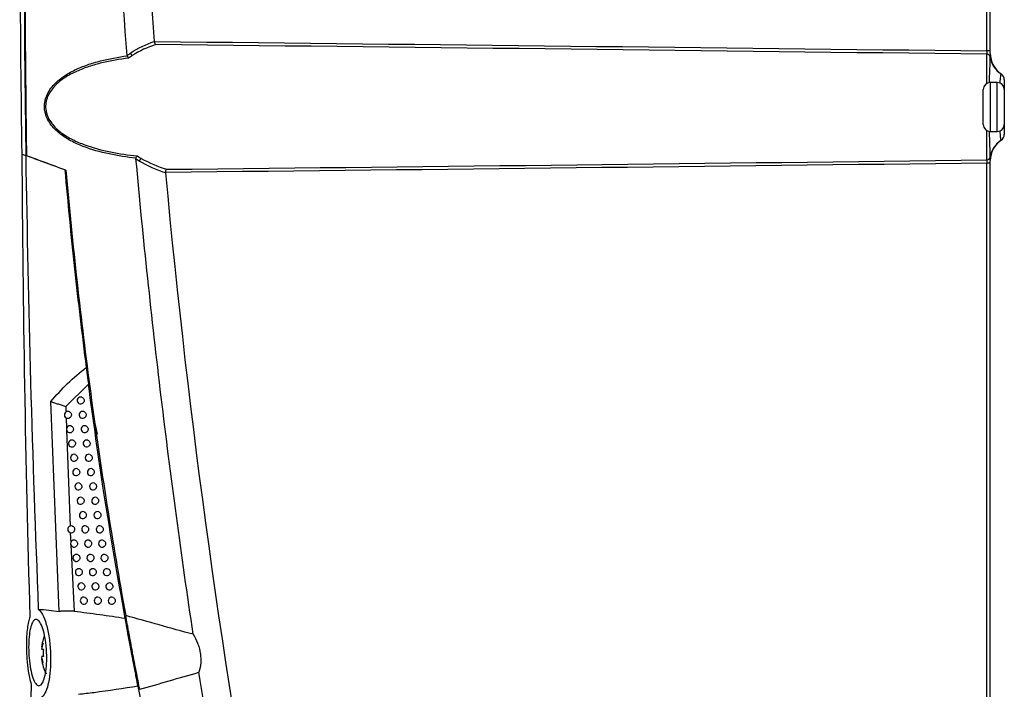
# Model space of a CAD drawing. Header units: millimetres. Extents: x 15336 to 16492, y 10123 to 11383.
# Tile 51 of 71: x 16214 to 16355, y 10661 to 10757. Entities that reach past the tile are written whole.
import ezdxf

# ---------------------------------------------------------------- set-up
doc = ezdxf.new("R2010")
doc.units = ezdxf.units.MM

msp = doc.modelspace()

# ---------------------------------------------------------------- linework, layer by layer
at = {"color": 7, "linetype": 'Continuous', "lineweight": 25}
for p, q in [((16352.6, 10752.25), (16352.6, 10861.96)), ((16352.11, 10752.63), (16352.11, 10861.59)), ((16352.6, 10752.63), (16352.11, 10752.63)), ((16352.11, 10747.98), (16352.11, 10752.15)), ((16353.6, 10748.11), (16352.6, 10748.11)), ((16352.6, 10748.11), (16352.6, 10741.11)), ((16353.6, 10744.61), (16353.6, 10748.11)), ((16354.6, 10748.51), (16354.6, 10740.7)), ((16351.6, 10742.11), (16351.6, 10747.11)), ((16353.6, 10741.11), (16353.6, 10744.61)), ((16352.11, 10737.06), (16352.11, 10741.24)), ((16352.6, 10741.11), (16353.6, 10741.11)), ((16353.86, 10739.66), (16354.15, 10739.87)), ((16214.21, 10737.86), (16214.73, 10737.67)), ((16214.84, 10737.63), (16214.74, 10737.66)), ((16352.6, 10627.25), (16352.6, 10736.96)), ((16220.31, 10735.64), (16220.47, 10735.58)), ((16352.6, 10736.59), (16352.11, 10736.59)), ((16352.11, 10627.63), (16352.11, 10736.59)), ((16220.65, 10733.84), (16220.47, 10733.83)), ((16220.67, 10733.28), (16220.62, 10733.83)), ((16223.69, 10704.96), (16220.46, 10701.76)), ((16219.51, 10672.47), (16218.32, 10702.48)), ((16220.46, 10701.76), (16220.48, 10701.01)), ((16220.51, 10700.16), (16220.55, 10698.61)), ((16224.24, 10701.1), (16224.93, 10697.85)), ((16220.56, 10698.45), (16221.06, 10684.69)), ((16225.95, 10690.66), (16225.3, 10693.74)), ((16221.1, 10683.74), (16221.16, 10682.31)), ((16221.17, 10682), (16221.64, 10672.51)), ((16228.24, 10675.63), (16228.38, 10675.63)), ((16228.65, 10673.18), (16228.8, 10673.19)), ((16217.25, 10668.52), (16217.23, 10668.53)), ((16216.98, 10667.41), (16216.98, 10667.4)), ((16216.98, 10667.08), (16216.98, 10667.06)), ((16216.98, 10667.06), (16217.25, 10667.06)), ((16216.98, 10666.03), (16216.98, 10666.01)), ((16217.25, 10666.03), (16216.98, 10666.03)), ((16216.98, 10665.69), (16216.98, 10665.67)), ((16217.23, 10664.55), (16217.25, 10664.56))]:
    msp.add_line(p, q, dxfattribs=at)
for centre, radius, start, end in [((16230.49, 10752.69), 0.888, 204.7356, 233.4164), ((16352.11, 10751.66), 0.491, 10.9959, 90.3371), ((16356.1, 10752.25), 3.5, 180, 236.251), ((16356.06, 10752.27), 3.5, 188.4541, 236.8903), ((16356.07, 10752.25), 3.48, 184.8834, 236.5956), ((16353.6, 10748.5), 0.999, 0.0072, 57.028), ((16353.6, 10748.51), 1, 0.0015, 56.7384), ((16353.6, 10748.51), 1, 0, 56.251), ((16352.6, 10747.11), 1, 90, 180), ((16353.6, 10747.11), 1, 0, 90), ((16352.6, 10742.11), 1, 180, 270), ((16353.6, 10742.11), 1, 270, 0), ((16356.06, 10736.94), 3.5, 123.1097, 171.5459), ((16356.1, 10736.96), 3.5, 123.749, 180), ((16356.07, 10736.97), 3.48, 129.3713, 175.111), ((16353.6, 10740.71), 0.999, 302.972, 359.9928), ((16353.6, 10740.71), 1, 303.2616, 359.9985), ((16353.6, 10740.7), 1, 303.749, 0), ((16231.84, 10736.55), 0.934, 129.6979, 159.2687), ((16352.11, 10737.55), 0.491, 269.6629, 349.0041), ((16222.58, 10702.64), 0.5, 69.7139, 296.1017), ((16220.76, 10700.59), 0.5, 71.4936, 293.6884), ((16222.86, 10700.59), 0.5, 69.4122, 296.5731), ((16221.05, 10698.54), 0.5, 71.2361, 294.1183), ((16223.15, 10698.54), 0.5, 69.0983, 297.0575), ((16221.34, 10696.49), 0.5, 70.9685, 294.5594), ((16223.44, 10696.49), 0.5, 68.7717, 297.5555), ((16221.64, 10694.45), 0.5, 70.6904, 295.012), ((16223.73, 10694.45), 0.5, 68.4319, 298.0675), ((16221.95, 10692.4), 0.5, 70.4014, 295.4765), ((16224.04, 10692.4), 0.5, 68.0783, 298.594), ((16222.26, 10690.35), 0.5, 70.101, 295.9533), ((16224.35, 10690.35), 0.5, 67.7102, 299.1357), ((16222.57, 10688.31), 0.5, 69.7887, 296.4427), ((16224.66, 10688.31), 0.5, 67.3271, 299.6931), ((16222.9, 10686.26), 0.5, 69.4641, 296.9454), ((16224.98, 10686.26), 0.5, 66.9281, 300.2669), ((16221.23, 10684.22), 0.5, 71.0466, 294.7958), ((16223.23, 10684.22), 0.5, 69.1265, 297.4617), ((16225.31, 10684.22), 0.5, 66.5125, 300.8578), ((16221.64, 10682.18), 0.5, 70.6859, 295.3675), ((16223.64, 10682.18), 0.5, 68.6857, 298.1115), ((16225.64, 10682.18), 0.5, 66.0795, 301.4666), ((16221.98, 10680.13), 0.5, 70.3834, 295.8513), ((16223.98, 10680.13), 0.5, 68.3203, 298.6561), ((16225.98, 10680.13), 0.5, 65.6282, 302.0941), ((16222.32, 10678.09), 0.5, 70.0691, 296.3477), ((16224.32, 10678.09), 0.5, 67.9401, 299.216), ((16226.32, 10678.09), 0.5, 65.1577, 302.7412), ((16222.68, 10676.05), 0.5, 69.7426, 296.8571), ((16224.68, 10676.05), 0.5, 67.5445, 299.7918), ((16226.68, 10676.05), 0.5, 64.667, 303.4087), ((16223.03, 10674.02), 0.5, 69.4032, 297.38), ((16225.03, 10674.02), 0.5, 67.1326, 300.3843), ((16227.03, 10674.02), 0.5, 64.1549, 304.0978), ((16223.1, 10666.54), 6.18, 161.3415, 171.9315), ((16221.75, 10666.22), 4.84, 159.4873, 169.806), ((16218.87, 10666.88), 1.95, 147.7575, 164.5372), ((16223.1, 10666.54), 6.2, 157.3459, 161.3142), ((16224.09, 10666.54), 6.86, 175.6965, 184.3035), ((16221.75, 10666.86), 4.84, 190.194, 200.5127), ((16218.87, 10666.21), 1.95, 195.4628, 212.2425), ((16223.1, 10666.54), 6.18, 188.0685, 198.6585), ((16223.1, 10666.54), 6.2, 198.6858, 208.6454)]:
    msp.add_arc(centre, radius, start, end, dxfattribs=at)
for points, knots in [([(16229.22, 10751.99), (16227.77, 10770.34), (16226.73, 10788.73), (16225.79, 10816.31), (16225.58, 10825.51), (16225.43, 10839.3), (16225.4, 10843.9), (16225.4, 10853.11), (16225.43, 10857.71), (16225.48, 10862.31)], [0, 0, 0, 0, 0.5, 0.5, 0.75, 0.75, 0.875, 0.875, 1, 1, 1, 1]), ([(16216.09, 10861.21), (16215.91, 10856.06), (16215.75, 10850.91), (16215.46, 10840.62), (16215.32, 10835.47), (16214.98, 10820.02), (16214.81, 10809.72), (16214.6, 10789.12), (16214.56, 10778.82), (16214.6, 10763.38), (16214.62, 10758.23), (16214.71, 10747.93), (16214.77, 10742.78), (16214.84, 10737.63)], [0, 0, 0, 0, 0.125, 0.125, 0.25, 0.25, 0.5, 0.5, 0.75, 0.75, 0.875, 0.875, 1, 1, 1, 1]), ([(16233.11, 10753.98), (16233.12, 10753.88), (16233.15, 10753.79), (16233.2, 10753.64), (16233.23, 10753.58), (16233.26, 10753.53)], [0, 0, 0, 0, 0.5, 0.5, 1, 1, 1, 1]), ([(16229.22, 10751.99), (16229.29, 10752.04), (16229.35, 10752.08), (16229.41, 10752.13), (16229.5, 10752.19), (16229.59, 10752.26), (16229.69, 10752.32)], [0, 0, 0, 0, 0.0002727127, 0.0002727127, 0.0002727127, 0.0006620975, 0.0006620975, 0.0006620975, 0.0006620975]), ([(16352.11, 10752.63), (16352.11, 10752.52), (16352.11, 10752.42), (16352.11, 10752.25), (16352.11, 10752.19), (16352.11, 10752.15)], [0, 0, 0, 0, 0.5, 0.5, 1, 1, 1, 1]), ([(16230.5, 10737.28), (16229.19, 10737.43), (16227.9, 10737.63), (16225.38, 10738.17), (16224.14, 10738.51), (16222.34, 10739.21), (16221.75, 10739.47), (16220.62, 10740.08), (16220.08, 10740.42), (16219.33, 10741.03), (16219.08, 10741.24), (16218.64, 10741.71), (16218.43, 10741.95), (16218.05, 10742.49), (16217.89, 10742.78), (16217.69, 10743.23), (16217.63, 10743.39), (16217.53, 10743.7), (16217.49, 10743.87), (16217.41, 10744.36), (16217.39, 10744.69), (16217.45, 10745.36), (16217.53, 10745.69), (16217.75, 10746.31), (16217.89, 10746.61), (16218.23, 10747.17), (16218.43, 10747.43), (16218.86, 10747.92), (16219.09, 10748.14), (16219.57, 10748.56), (16219.83, 10748.76), (16220.61, 10749.31), (16221.18, 10749.63), (16222.33, 10750.18), (16222.93, 10750.43), (16224.15, 10750.85), (16224.77, 10751.03), (16226.65, 10751.52), (16227.93, 10751.75), (16229.24, 10751.93)], [0, 0, 0, 0, 0.125, 0.125, 0.25, 0.25, 0.3125, 0.3125, 0.375, 0.375, 0.40625, 0.40625, 0.4375, 0.4375, 0.46875, 0.46875, 0.484375, 0.484375, 0.5, 0.5, 0.53125, 0.53125, 0.5625, 0.5625, 0.59375, 0.59375, 0.625, 0.625, 0.65625, 0.65625, 0.6875, 0.6875, 0.75, 0.75, 0.8125, 0.8125, 0.875, 0.875, 1, 1, 1, 1]), ([(16229.41, 10751.6), (16228.12, 10751.44), (16226.85, 10751.22), (16224.99, 10750.77), (16224.38, 10750.6), (16223.16, 10750.2), (16222.57, 10749.97), (16221.41, 10749.45), (16220.85, 10749.15), (16220.05, 10748.63), (16219.8, 10748.44), (16219.31, 10748.04), (16219.07, 10747.83), (16218.64, 10747.36), (16218.44, 10747.11), (16218.08, 10746.57), (16217.93, 10746.28), (16217.76, 10745.82), (16217.71, 10745.67), (16217.63, 10745.35), (16217.61, 10745.18), (16217.56, 10744.69), (16217.57, 10744.36), (16217.66, 10743.88), (16217.71, 10743.72), (16217.81, 10743.41), (16217.87, 10743.25), (16218.07, 10742.81), (16218.25, 10742.53), (16218.63, 10742.02), (16218.85, 10741.78), (16219.31, 10741.34), (16219.55, 10741.13), (16220.32, 10740.56), (16220.86, 10740.24), (16221.99, 10739.67), (16222.58, 10739.42), (16224.37, 10738.76), (16225.59, 10738.45), (16228.09, 10737.94), (16229.37, 10737.76), (16230.66, 10737.62)], [0, 0, 0, 0, 0.125, 0.125, 0.1875, 0.1875, 0.25, 0.25, 0.3125, 0.3125, 0.34375, 0.34375, 0.375, 0.375, 0.40625, 0.40625, 0.4375, 0.4375, 0.453125, 0.453125, 0.46875, 0.46875, 0.5, 0.5, 0.515625, 0.515625, 0.53125, 0.53125, 0.5625, 0.5625, 0.59375, 0.59375, 0.625, 0.625, 0.6875, 0.6875, 0.75, 0.75, 0.875, 0.875, 1, 1, 1, 1]), ([(16229.96, 10751.98), (16229.87, 10751.92), (16229.78, 10751.86), (16229.69, 10751.8), (16229.6, 10751.73), (16229.5, 10751.67), (16229.41, 10751.6)], [0, 0, 0, 0, 0.0003802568, 0.0003802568, 0.0003802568, 0.0007749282, 0.0007749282, 0.0007749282, 0.0007749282]), ([(16352.48, 10748.09), (16352.48, 10748.09), (16352.49, 10748.74), (16352.53, 10749.84), (16352.58, 10751.11), (16352.59, 10751.56), (16352.59, 10751.76)], [0, 0, 0, 0, 0.00394, 0.347073, 0.718529, 1, 1, 1, 1]), ([(16353.99, 10748.02), (16354, 10748.04), (16354.03, 10748.49), (16354.09, 10749), (16354.13, 10749.31), (16354.14, 10749.34), (16354.14, 10749.34)], [0, 0, 0, 0, 0.026231, 0.482787, 0.928488, 1, 1, 1, 1]), ([(16352.59, 10737.46), (16352.59, 10737.66), (16352.58, 10738.09), (16352.54, 10739.3), (16352.5, 10740.39), (16352.48, 10741.06), (16352.48, 10741.13)], [0, 0, 0, 0, 0.285445, 0.632303, 0.961831, 1, 1, 1, 1]), ([(16354.14, 10739.88), (16354.13, 10739.95), (16354.1, 10740.09), (16354.04, 10740.63), (16354, 10741.12), (16354, 10741.19)], [0, 0, 0, 0, 0.455474, 0.911128, 1, 1, 1, 1]), ([(16215.35, 10671.72), (16215.07, 10682.73), (16214.51, 10704.77), (16214.31, 10726.83), (16214.21, 10737.86)], [0, 0, 0, 0, 0.499952, 1, 1, 1, 1]), ([(16214.73, 10737.67), (16214.92, 10726.86), (16215.31, 10705.23), (16216.12, 10683.62), (16216.52, 10672.81)], [0, 0, 0, 0, 0.499957, 1, 1, 1, 1]), ([(16220.31, 10735.64), (16218.47, 10736.3), (16216.6, 10736.99), (16214.77, 10737.65), (16214.73, 10737.67)], [0, 0, 0, 0, 0.979187, 1, 1, 1, 1]), ([(16238.67, 10669.21), (16236.98, 10680.5), (16235.46, 10691.81), (16232.73, 10714.47), (16231.53, 10725.81), (16230.49, 10737.18)], [0, 0, 0, 0, 0.5, 0.5, 1, 1, 1, 1]), ([(16230.96, 10736.88), (16230.86, 10736.94), (16230.76, 10737), (16230.66, 10737.07), (16230.61, 10737.1), (16230.55, 10737.14), (16230.49, 10737.18)], [0, 0, 0, 0, 0.0004035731, 0.0004035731, 0.0004035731, 0.0006413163, 0.0006413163, 0.0006413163, 0.0006413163]), ([(16230.5, 10737.28), (16230.52, 10737.34), (16230.54, 10737.41), (16230.6, 10737.52), (16230.63, 10737.57), (16230.66, 10737.62)], [0, 0, 0, 0, 0.5, 0.5, 1, 1, 1, 1]), ([(16230.66, 10737.62), (16230.75, 10737.56), (16230.85, 10737.5), (16230.94, 10737.44), (16231.04, 10737.38), (16231.14, 10737.33), (16231.24, 10737.27)], [0, 0, 0, 0, 0.000375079, 0.000375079, 0.000375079, 0.0007702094, 0.0007702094, 0.0007702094, 0.0007702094]), ([(16352.11, 10737.06), (16352.11, 10737.03), (16352.11, 10736.96), (16352.11, 10736.79), (16352.11, 10736.69), (16352.11, 10736.59)], [0, 0, 0, 0, 0.5, 0.5, 1, 1, 1, 1]), ([(16220.31, 10735.64), (16220.75, 10730.92), (16221.63, 10721.48), (16222.79, 10712.08), (16223.37, 10707.37)], [0, 0, 0, 0, 0.4998843, 1, 1, 1, 1]), ([(16220.47, 10735.58), (16221.41, 10724.9), (16222.59, 10714.25), (16225.44, 10693.01), (16227.11, 10682.42), (16229.02, 10671.88)], [0, 0, 0, 0, 0.5, 0.5, 1, 1, 1, 1]), ([(16234.71, 10735.25), (16234.72, 10735.35), (16234.74, 10735.44), (16234.79, 10735.59), (16234.82, 10735.66), (16234.85, 10735.7)], [0, 0, 0, 0, 0.5, 0.5, 1, 1, 1, 1]), ([(16218.32, 10702.48), (16219.09, 10703.37), (16220.63, 10705.15), (16222.46, 10706.63), (16223.37, 10707.37)], [0, 0, 0, 0, 0.501776, 1, 1, 1, 1]), ([(16223.37, 10707.37), (16223.39, 10707.19), (16223.44, 10706.84), (16223.54, 10706.03), (16223.63, 10705.39), (16223.69, 10704.96)], [0, 0, 0, 0, 0.250138, 0.500884, 1, 1, 1, 1]), ([(16228.94, 10671.5), (16227.89, 10677.46), (16225.94, 10688.59), (16224.4, 10699.77), (16223.69, 10704.96)], [0, 0, 0, 0, 0.536381, 1, 1, 1, 1]), ([(16222.76, 10703.11), (16222.81, 10703.09), (16222.91, 10703.04), (16223.01, 10702.91), (16223.08, 10702.75), (16223.08, 10702.58), (16223.04, 10702.42), (16222.94, 10702.28), (16222.85, 10702.22), (16222.8, 10702.19)], [0, 0, 0, 0, 0.143168, 0.286336, 0.429537, 0.572781, 0.716045, 0.8593, 1, 1, 1, 1]), ([(16218.32, 10702.48), (16218.49, 10702.43), (16218.83, 10702.33), (16219.37, 10702.14), (16219.92, 10701.96), (16220.28, 10701.83), (16220.46, 10701.76)], [0, 0, 0, 0, 0.249947, 0.500157, 0.750421, 1, 1, 1, 1]), ([(16220.92, 10701.07), (16220.97, 10701.04), (16221.07, 10701), (16221.18, 10700.87), (16221.25, 10700.72), (16221.26, 10700.55), (16221.22, 10700.38), (16221.13, 10700.24), (16221.03, 10700.17), (16220.97, 10700.14), (16220.96, 10700.13)], [0, 0, 0, 0, 0.13868, 0.27736, 0.416071, 0.554824, 0.6936, 0.832371, 0.971111, 1, 1, 1, 1]), ([(16223.04, 10701.06), (16223.09, 10701.04), (16223.19, 10700.99), (16223.29, 10700.86), (16223.36, 10700.7), (16223.36, 10700.53), (16223.31, 10700.37), (16223.22, 10700.23), (16223.13, 10700.17), (16223.09, 10700.15)], [0, 0, 0, 0, 0.144015, 0.288028, 0.432076, 0.576165, 0.720275, 0.864375, 1, 1, 1, 1]), ([(16221.21, 10699.02), (16221.26, 10698.99), (16221.36, 10698.95), (16221.47, 10698.82), (16221.54, 10698.67), (16221.55, 10698.5), (16221.51, 10698.33), (16221.41, 10698.19), (16221.32, 10698.12), (16221.26, 10698.09), (16221.25, 10698.09)], [0, 0, 0, 0, 0.1394, 0.278799, 0.418229, 0.557701, 0.697196, 0.836685, 0.976143, 1, 1, 1, 1]), ([(16223.33, 10699.01), (16223.37, 10698.99), (16223.47, 10698.94), (16223.58, 10698.8), (16223.64, 10698.65), (16223.65, 10698.48), (16223.6, 10698.31), (16223.5, 10698.18), (16223.42, 10698.12), (16223.37, 10698.1)], [0, 0, 0, 0, 0.1449, 0.289798, 0.43473, 0.579703, 0.724696, 0.869678, 1, 1, 1, 1]), ([(16221.51, 10696.97), (16221.55, 10696.94), (16221.65, 10696.9), (16221.76, 10696.77), (16221.83, 10696.61), (16221.84, 10696.44), (16221.8, 10696.28), (16221.71, 10696.14), (16221.61, 10696.07), (16221.56, 10696.04), (16221.55, 10696.04)], [0, 0, 0, 0, 0.140149, 0.280296, 0.420476, 0.560696, 0.700938, 0.841175, 0.981379, 1, 1, 1, 1]), ([(16223.62, 10696.96), (16223.67, 10696.94), (16223.77, 10696.89), (16223.87, 10696.75), (16223.93, 10696.59), (16223.94, 10696.42), (16223.89, 10696.26), (16223.79, 10696.13), (16223.71, 10696.08), (16223.67, 10696.05)], [0, 0, 0, 0, 0.145825, 0.291648, 0.437505, 0.583403, 0.72932, 0.875225, 1, 1, 1, 1]), ([(16221.81, 10694.92), (16221.86, 10694.89), (16221.95, 10694.85), (16222.06, 10694.72), (16222.13, 10694.56), (16222.14, 10694.39), (16222.1, 10694.23), (16222, 10694.08), (16221.9, 10694.02), (16221.85, 10693.99)], [0, 0, 0, 0, 0.140957, 0.281913, 0.422901, 0.563929, 0.704979, 0.846022, 1, 1, 1, 1]), ([(16223.92, 10694.91), (16223.97, 10694.89), (16224.06, 10694.84), (16224.17, 10694.7), (16224.23, 10694.54), (16224.23, 10694.37), (16224.18, 10694.21), (16224.09, 10694.08), (16224.01, 10694.03), (16223.97, 10694)], [0, 0, 0, 0, 0.146793, 0.293584, 0.440409, 0.587275, 0.734159, 0.88103, 1, 1, 1, 1]), ([(16222.11, 10692.87), (16222.16, 10692.85), (16222.26, 10692.8), (16222.37, 10692.67), (16222.44, 10692.51), (16222.45, 10692.34), (16222.4, 10692.18), (16222.31, 10692.04), (16222.21, 10691.98), (16222.16, 10691.95)], [0, 0, 0, 0, 0.141757, 0.283512, 0.425299, 0.567126, 0.708973, 0.850814, 1, 1, 1, 1]), ([(16224.22, 10692.86), (16224.27, 10692.84), (16224.37, 10692.79), (16224.47, 10692.65), (16224.53, 10692.49), (16224.54, 10692.32), (16224.48, 10692.16), (16224.39, 10692.04), (16224.31, 10691.98), (16224.28, 10691.96)], [0, 0, 0, 0, 0.147807, 0.295613, 0.443452, 0.591331, 0.739227, 0.887111, 1, 1, 1, 1]), ([(16222.43, 10690.82), (16222.48, 10690.8), (16222.58, 10690.75), (16222.68, 10690.62), (16222.75, 10690.46), (16222.76, 10690.29), (16222.71, 10690.13), (16222.62, 10689.99), (16222.52, 10689.93), (16222.48, 10689.9)], [0, 0, 0, 0, 0.14259, 0.28518, 0.4278, 0.570461, 0.713141, 0.855814, 1, 1, 1, 1]), ([(16224.54, 10690.82), (16224.58, 10690.79), (16224.68, 10690.74), (16224.79, 10690.6), (16224.84, 10690.44), (16224.84, 10690.27), (16224.79, 10690.11), (16224.7, 10689.99), (16224.62, 10689.94), (16224.59, 10689.92)], [0, 0, 0, 0, 0.14887, 0.297739, 0.446641, 0.595582, 0.74454, 0.893485, 1, 1, 1, 1]), ([(16222.75, 10688.78), (16222.8, 10688.75), (16222.89, 10688.7), (16223, 10688.57), (16223.07, 10688.42), (16223.07, 10688.25), (16223.03, 10688.08), (16222.93, 10687.94), (16222.84, 10687.89), (16222.8, 10687.86)], [0, 0, 0, 0, 0.143461, 0.286921, 0.430412, 0.573943, 0.717493, 0.861034, 1, 1, 1, 1]), ([(16224.85, 10688.77), (16224.9, 10688.74), (16225, 10688.69), (16225.1, 10688.55), (16225.16, 10688.39), (16225.16, 10688.22), (16225.1, 10688.06), (16225.01, 10687.94), (16224.94, 10687.89), (16224.91, 10687.87)], [0, 0, 0, 0, 0.149985, 0.299969, 0.449987, 0.600043, 0.750114, 0.900172, 1, 1, 1, 1]), ([(16223.07, 10686.73), (16223.12, 10686.71), (16223.22, 10686.66), (16223.33, 10686.53), (16223.39, 10686.37), (16223.4, 10686.2), (16223.35, 10686.04), (16223.26, 10685.9), (16223.17, 10685.84), (16223.12, 10685.82)], [0, 0, 0, 0, 0.144371, 0.28874, 0.433141, 0.577581, 0.722039, 0.866488, 1, 1, 1, 1]), ([(16225.18, 10686.72), (16225.23, 10686.7), (16225.32, 10686.64), (16225.42, 10686.51), (16225.48, 10686.35), (16225.48, 10686.18), (16225.42, 10686.02), (16225.33, 10685.9), (16225.26, 10685.85), (16225.23, 10685.83)], [0, 0, 0, 0, 0.151157, 0.302312, 0.4535, 0.604727, 0.755968, 0.907195, 1, 1, 1, 1]), ([(16221.39, 10684.69), (16221.44, 10684.67), (16221.54, 10684.62), (16221.65, 10684.5), (16221.71, 10684.34), (16221.73, 10684.17), (16221.68, 10684.01), (16221.59, 10683.87), (16221.5, 10683.79), (16221.44, 10683.77), (16221.44, 10683.77)], [0, 0, 0, 0, 0.140319, 0.280637, 0.420984, 0.56137, 0.701776, 0.842177, 0.982549, 1, 1, 1, 1]), ([(16223.4, 10684.69), (16223.45, 10684.66), (16223.55, 10684.61), (16223.66, 10684.48), (16223.72, 10684.32), (16223.73, 10684.15), (16223.68, 10683.99), (16223.58, 10683.86), (16223.5, 10683.8), (16223.46, 10683.78)], [0, 0, 0, 0, 0.145322, 0.290643, 0.435994, 0.581385, 0.726793, 0.872191, 1, 1, 1, 1]), ([(16225.51, 10684.68), (16225.56, 10684.65), (16225.65, 10684.6), (16225.75, 10684.46), (16225.81, 10684.3), (16225.81, 10684.13), (16225.75, 10683.97), (16225.66, 10683.86), (16225.59, 10683.81), (16225.56, 10683.79)], [0, 0, 0, 0, 0.152388, 0.304774, 0.457194, 0.609651, 0.762122, 0.914578, 1, 1, 1, 1]), ([(16221.81, 10682.65), (16221.86, 10682.63), (16221.95, 10682.58), (16222.06, 10682.45), (16222.13, 10682.29), (16222.14, 10682.12), (16222.1, 10681.96), (16222, 10681.81), (16221.91, 10681.76), (16221.85, 10681.72)], [0, 0, 0, 0, 0.1413398, 0.2826785, 0.4240466, 0.5654528, 0.7068789, 0.8482987, 1, 1, 1, 1]), ([(16223.82, 10682.64), (16223.87, 10682.62), (16223.97, 10682.57), (16224.08, 10682.43), (16224.14, 10682.28), (16224.14, 10682.11), (16224.09, 10681.94), (16224, 10681.81), (16223.91, 10681.76), (16223.88, 10681.74)], [0, 0, 0, 0, 0.146555, 0.293109, 0.439694, 0.586317, 0.732957, 0.879586, 1, 1, 1, 1]), ([(16225.84, 10682.63), (16225.89, 10682.61), (16225.99, 10682.55), (16226.09, 10682.41), (16226.14, 10682.25), (16226.14, 10682.08), (16226.08, 10681.92), (16225.99, 10681.81), (16225.92, 10681.77), (16225.9, 10681.75)], [0, 0, 0, 0, 0.153683, 0.307365, 0.46108, 0.614832, 0.768598, 0.922346, 1, 1, 1, 1]), ([(16222.15, 10680.61), (16222.2, 10680.58), (16222.3, 10680.54), (16222.41, 10680.41), (16222.47, 10680.25), (16222.48, 10680.08), (16222.43, 10679.92), (16222.34, 10679.77), (16222.25, 10679.71), (16222.2, 10679.69)], [0, 0, 0, 0, 0.142179, 0.284356, 0.426563, 0.568807, 0.711071, 0.853328, 1, 1, 1, 1]), ([(16224.16, 10680.6), (16224.21, 10680.57), (16224.31, 10680.52), (16224.42, 10680.39), (16224.48, 10680.23), (16224.48, 10680.06), (16224.43, 10679.9), (16224.34, 10679.77), (16224.25, 10679.72), (16224.22, 10679.7)], [0, 0, 0, 0, 0.1476, 0.295199, 0.44283, 0.590497, 0.738181, 0.885853, 1, 1, 1, 1]), ([(16226.19, 10680.59), (16226.23, 10680.56), (16226.33, 10680.51), (16226.43, 10680.37), (16226.48, 10680.21), (16226.48, 10680.04), (16226.42, 10679.88), (16226.33, 10679.77), (16226.27, 10679.73), (16226.25, 10679.71)], [0, 0, 0, 0, 0.155048, 0.310095, 0.465175, 0.620291, 0.775419, 0.930531, 1, 1, 1, 1]), ([(16222.49, 10678.56), (16222.54, 10678.54), (16222.64, 10678.49), (16222.75, 10678.36), (16222.82, 10678.21), (16222.82, 10678.04), (16222.78, 10677.87), (16222.68, 10677.73), (16222.59, 10677.68), (16222.55, 10677.65)], [0, 0, 0, 0, 0.143054, 0.286106, 0.429188, 0.572307, 0.715445, 0.858575, 1, 1, 1, 1]), ([(16224.51, 10678.56), (16224.56, 10678.53), (16224.66, 10678.48), (16224.76, 10678.35), (16224.82, 10678.19), (16224.82, 10678.02), (16224.77, 10677.86), (16224.68, 10677.73), (16224.6, 10677.68), (16224.57, 10677.66)], [0, 0, 0, 0, 0.148696, 0.297391, 0.446116, 0.594879, 0.743657, 0.892423, 1, 1, 1, 1]), ([(16226.53, 10678.55), (16226.58, 10678.52), (16226.68, 10678.46), (16226.78, 10678.32), (16226.83, 10678.16), (16226.82, 10677.99), (16226.76, 10677.83), (16226.67, 10677.73), (16226.61, 10677.69), (16226.59, 10677.67)], [0, 0, 0, 0, 0.156488, 0.312974, 0.469493, 0.626048, 0.782615, 0.939163, 1, 1, 1, 1]), ([(16222.85, 10676.52), (16222.9, 10676.5), (16223, 10676.45), (16223.1, 10676.32), (16223.17, 10676.16), (16223.18, 10675.99), (16223.13, 10675.83), (16223.04, 10675.69), (16222.95, 10675.64), (16222.9, 10675.61)], [0, 0, 0, 0, 0.143968, 0.287934, 0.43193, 0.575962, 0.720013, 0.864055, 1, 1, 1, 1]), ([(16224.87, 10676.52), (16224.92, 10676.49), (16225.01, 10676.44), (16225.12, 10676.3), (16225.17, 10676.14), (16225.17, 10675.97), (16225.12, 10675.81), (16225.03, 10675.69), (16224.95, 10675.64), (16224.92, 10675.62)], [0, 0, 0, 0, 0.149845, 0.299689, 0.449564, 0.599476, 0.749402, 0.899315, 1, 1, 1, 1]), ([(16226.89, 10676.51), (16226.94, 10676.48), (16227.03, 10676.42), (16227.13, 10676.28), (16227.18, 10676.12), (16227.17, 10675.95), (16227.11, 10675.79), (16227.02, 10675.69), (16226.97, 10675.65), (16226.95, 10675.64)], [0, 0, 0, 0, 0.158008, 0.316015, 0.474054, 0.632128, 0.790213, 0.948279, 1, 1, 1, 1]), ([(16223.21, 10674.48), (16223.26, 10674.46), (16223.36, 10674.41), (16223.46, 10674.28), (16223.53, 10674.12), (16223.53, 10673.95), (16223.48, 10673.79), (16223.39, 10673.65), (16223.3, 10673.6), (16223.26, 10673.57)], [0, 0, 0, 0, 0.144923, 0.289844, 0.434795, 0.579782, 0.724786, 0.869782, 1, 1, 1, 1]), ([(16225.23, 10674.48), (16225.28, 10674.45), (16225.37, 10674.4), (16225.48, 10674.26), (16225.53, 10674.1), (16225.53, 10673.93), (16225.48, 10673.77), (16225.39, 10673.65), (16225.31, 10673.6), (16225.29, 10673.59)], [0, 0, 0, 0, 0.151052, 0.302104, 0.453186, 0.604303, 0.755435, 0.906553, 1, 1, 1, 1]), ([(16227.25, 10674.47), (16227.3, 10674.44), (16227.39, 10674.38), (16227.49, 10674.24), (16227.54, 10674.08), (16227.53, 10673.91), (16227.46, 10673.75), (16227.38, 10673.65), (16227.32, 10673.61), (16227.31, 10673.6)], [0, 0, 0, 0, 0.159616, 0.31923, 0.478877, 0.638558, 0.798249, 0.95792, 1, 1, 1, 1]), ([(16216.52, 10672.81), (16216.73, 10672.61), (16217.14, 10672.21), (16217.69, 10670.72), (16218.1, 10668.79), (16218.3, 10666.63), (16218.3, 10664.52), (16218.1, 10662.66), (16217.73, 10661.21), (16217.33, 10660.47), (16217.07, 10660.3), (16216.99, 10660.25)], [0, 0, 0, 0, 0.125107, 0.250284, 0.373177, 0.491352, 0.605327, 0.717721, 0.831664, 0.949389, 1, 1, 1, 1]), ([(16216.52, 10672.81), (16217.02, 10672.76), (16218.01, 10672.67), (16219.01, 10672.53), (16219.51, 10672.47)], [0, 0, 0, 0, 0.502841, 1, 1, 1, 1]), ([(16221.64, 10672.51), (16221.45, 10672.52), (16221.09, 10672.54), (16220.54, 10672.54), (16220, 10672.53), (16219.67, 10672.49), (16219.51, 10672.47)], [0, 0, 0, 0, 0.249721, 0.50001, 0.750123, 1, 1, 1, 1]), ([(16221.64, 10672.51), (16222.86, 10672.36), (16225.28, 10672.07), (16227.73, 10671.69), (16228.94, 10671.5)], [0, 0, 0, 0, 0.504685, 1, 1, 1, 1]), ([(16238.67, 10669.21), (16237.05, 10669.64), (16235.43, 10670.09), (16232.22, 10670.99), (16230.62, 10671.44), (16229.02, 10671.88)], [0, 0, 0, 0, 0.5, 0.5, 1, 1, 1, 1]), ([(16231.02, 10661.34), (16230.94, 10661.73), (16230.86, 10662.13), (16230.7, 10662.98), (16230.61, 10663.42), (16230.35, 10664.77), (16230.17, 10665.69), (16229.9, 10667.11), (16229.82, 10667.57), (16229.64, 10668.49), (16229.56, 10668.95), (16229.44, 10669.61), (16229.4, 10669.83), (16229.32, 10670.27), (16229.28, 10670.48), (16229.16, 10671.1), (16229.09, 10671.5), (16229.02, 10671.88)], [0, 0, 0, 0, 0.125, 0.125, 0.25, 0.25, 0.5, 0.5, 0.625, 0.625, 0.75, 0.75, 0.8125, 0.8125, 0.875, 0.875, 1, 1, 1, 1]), ([(16214.91, 10668.95), (16214.94, 10669.34), (16215, 10670.07), (16215.15, 10671.01), (16215.29, 10671.48), (16215.35, 10671.72)], [0, 0, 0, 0, 0.363779, 0.676611, 1, 1, 1, 1]), ([(16217.66, 10667.52), (16217.7, 10666.92), (16217.77, 10665.8), (16217.67, 10664.24), (16217.45, 10663.02), (16217.12, 10662.16), (16216.71, 10661.77), (16216.26, 10661.93), (16215.83, 10662.65), (16215.47, 10663.84), (16215.23, 10665.35), (16215.13, 10666.97), (16215.16, 10668.51), (16215.32, 10669.84), (16215.6, 10670.82), (16215.97, 10671.36), (16216.41, 10671.37), (16216.87, 10670.82), (16217.28, 10669.76), (16217.54, 10668.57), (16217.63, 10667.77), (16217.66, 10667.52)], [0, 0, 0, 0, 0.059252, 0.110101, 0.160969, 0.213156, 0.267291, 0.323163, 0.379792, 0.435866, 0.490378, 0.543076, 0.594463, 0.645493, 0.697206, 0.750414, 0.805433, 0.861853, 0.918528, 0.974007, 1, 1, 1, 1]), ([(16230.78, 10661.79), (16230.7, 10662.19), (16230.53, 10663.04), (16230.18, 10664.85), (16229.79, 10666.89), (16229.42, 10668.87), (16229.13, 10670.47), (16229, 10671.19), (16228.94, 10671.5)], [0, 0, 0, 0, 0.160913, 0.338568, 0.516187, 0.696268, 0.868511, 1, 1, 1, 1]), ([(16238.67, 10669.21), (16238.91, 10668.81), (16239.11, 10668.4), (16239.37, 10667.73), (16239.44, 10667.51), (16239.57, 10667.04), (16239.62, 10666.81), (16239.7, 10666.34), (16239.73, 10666.1), (16239.75, 10665.62), (16239.75, 10665.38), (16239.71, 10664.67), (16239.62, 10664.21), (16239.49, 10663.77)], [0, 0, 0, 0, 0.25, 0.25, 0.375, 0.375, 0.5, 0.5, 0.625, 0.625, 0.75, 0.75, 1, 1, 1, 1]), ([(16214.94, 10665.69), (16214.92, 10665.97), (16214.88, 10666.54), (16214.85, 10667.65), (16214.88, 10668.43), (16214.91, 10668.95)], [0, 0, 0, 0, 0.256104, 0.512211, 1, 1, 1, 1]), ([(16215.56, 10662.03), (16215.47, 10662.34), (16215.31, 10662.92), (16215.09, 10664.14), (16215, 10665.09), (16214.94, 10665.69)], [0, 0, 0, 0, 0.307943, 0.560453, 1, 1, 1, 1]), ([(16231.02, 10661.34), (16232.42, 10661.74), (16233.83, 10662.15), (16236.65, 10662.97), (16238.07, 10663.38), (16239.49, 10663.77)], [0, 0, 0, 0, 0.5, 0.5, 1, 1, 1, 1]), ([(16213.89, 10652.29), (16214.04, 10652.5), (16214.34, 10652.91), (16214.73, 10654.07), (16215.05, 10655.57), (16215.3, 10657.36), (16215.46, 10659.34), (16215.53, 10660.93), (16215.55, 10661.84), (16215.56, 10662.03)], [0, 0, 0, 0, 0.160131, 0.3191609, 0.478192, 0.638058, 0.7982724, 0.9575278, 1, 1, 1, 1]), ([(16230.78, 10661.79), (16228.68, 10661.45), (16225.84, 10661), (16223.02, 10660.68), (16222.29, 10660.6)], [0, 0, 0, 0, 0.7390367, 1, 1, 1, 1]), ([(16239.31, 10623.94), (16237.76, 10630.21), (16234.65, 10642.77), (16232.07, 10655.45), (16230.78, 10661.79)], [0, 0, 0, 0, 0.499676, 1, 1, 1, 1])]:
    msp.add_open_spline(points, degree=3, knots=knots, dxfattribs=at)
for points in [[(16216.01, 10861.19), (16214.57, 10820.03), (16214.14, 10778.84), (16214.74, 10737.66)], [(16229.66, 10860.16), (16229.24, 10824.75), (16230.39, 10789.31), (16233.11, 10754)], [(16214.21, 10737.86), (16213.96, 10755.19), (16213.87, 10772.52), (16213.92, 10789.84)], [(16229.69, 10752.32), (16230.77, 10753.04), (16231.92, 10753.58), (16233.11, 10754)], [(16233.26, 10753.53), (16232.12, 10753.15), (16231.01, 10752.64), (16229.96, 10751.98)], [(16233.11, 10754), (16233.11, 10753.99), (16233.11, 10753.99), (16233.11, 10753.98)], [(16233.11, 10753.98), (16272.78, 10753.56), (16312.44, 10753.11), (16352.11, 10752.63)], [(16352.11, 10752.15), (16312.49, 10752.65), (16272.88, 10753.11), (16233.26, 10753.53)], [(16229.24, 10751.93), (16229.23, 10751.95), (16229.22, 10751.97), (16229.22, 10751.99)], [(16229.24, 10751.93), (16229.28, 10751.8), (16229.35, 10751.68), (16229.41, 10751.6)], [(16352.59, 10751.76), (16352.59, 10751.8), (16352.59, 10751.87), (16352.6, 10751.95)], [(16354.14, 10749.34), (16354.15, 10749.34), (16354.15, 10749.34), (16354.15, 10749.34)], [(16354.15, 10739.87), (16354.15, 10739.87), (16354.15, 10739.87), (16354.14, 10739.88)], [(16214.21, 10737.86), (16214.38, 10737.79), (16214.56, 10737.73), (16214.74, 10737.66)], [(16220.47, 10735.58), (16218.56, 10736.27), (16216.69, 10736.95), (16214.84, 10737.63)], [(16230.49, 10737.18), (16230.49, 10737.21), (16230.49, 10737.25), (16230.5, 10737.28)], [(16234.71, 10735.19), (16233.42, 10735.61), (16232.16, 10736.16), (16230.96, 10736.88)], [(16231.24, 10737.27), (16232.4, 10736.6), (16233.62, 10736.09), (16234.85, 10735.7)], [(16234.85, 10735.7), (16273.94, 10736.12), (16313.02, 10736.57), (16352.11, 10737.06)], [(16352.6, 10737.26), (16352.59, 10737.35), (16352.59, 10737.42), (16352.59, 10737.46)], [(16234.71, 10735.25), (16234.7, 10735.23), (16234.7, 10735.21), (16234.71, 10735.19)], [(16352.11, 10736.59), (16312.98, 10736.11), (16273.84, 10735.67), (16234.71, 10735.25)], [(16234.71, 10735.19), (16238.02, 10699.53), (16242.94, 10664.02), (16249.44, 10628.8)], [(16245.76, 10626.89), (16243.48, 10639.15), (16241.39, 10651.44), (16239.49, 10663.77)]]:
    msp.add_open_spline(points, degree=3, dxfattribs=at)

doc.saveas('drawing.dxf')
